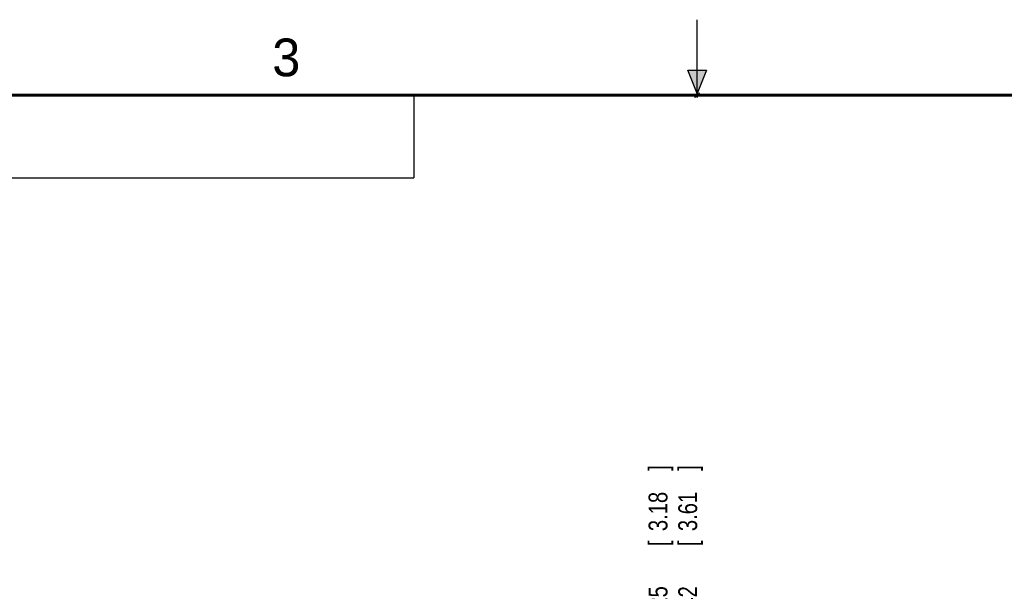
# Model space of a CAD drawing. Header units: inches. Extents: x 0 to 22, y 0 to 17.
# Tile 5 of 12: x 6.5 to 13, y 13.2 to 17. Entities that reach past the tile are written whole.
import ezdxf

# ---------------------------------------------------------------- set-up
doc = ezdxf.new("R2010")
doc.units = ezdxf.units.IN
doc.header["$LTSCALE"] = 1.21
doc.header["$MEASUREMENT"] = 0
doc.layers.get('0').update_dxf_attribs({"linetype": 'CONTINUOUS'})
doc.layers.add('DIMENSIONS', color=7, linetype='CONTINUOUS')
doc.styles.get("Standard").update_dxf_attribs({"font": 'txt', "width": 0.8})
doc.dimstyles.new('DIMSTYLE_1', dxfattribs={"dimtxt": 0.125, "dimasz": 0.18, "dimexe": 0.18, "dimexo": 0.0625, "dimgap": 0.09, "dimtad": 0, "dimtih": 1, "dimtoh": 1, "dimdec": 3, "dimzin": 4, "dimdsep": 46, "dimtxsty": 'STANDARD', "dimblk": '_FILLED', "dimblk1": '_FILLED', "dimblk2": '_FILLED', "dimcen": 0.09, "dimadec": 0, "dimazin": 0, "dimtp": 0.001, "dimtm": 0.001, "dimtfac": 1, "dimtdec": 3, "dimtofl": 0, "dimtmove": 0, "dimatfit": 3, "dimldrblk": '_FILLED', "dimfxl": 1, "dimtolj": 1, "dimtzin": 4, "dimarcsym": 0})

# ---------------------------------------------------------------- blocks, each defined once
blk = doc.blocks.new('*D10')
at = {"layer": 'DIMENSIONS', "color": 2, "linetype": 'CONTINUOUS'}
blk.add_line((10.7408, 12.3175), (10.7408, 12.9245), dxfattribs=at)
at = {"layer": 'DIMENSIONS', "color": 2, "linetype": 'CONTINUOUS', "width": 0.8}
for s, p in [(']', (10.8033, 14.012)), ('3.18', (10.8033, 13.612)), ('[', (10.8033, 13.512)), ('.125', (10.8033, 12.987))]:
    blk.add_text(s, height=0.125, rotation=90, dxfattribs=at).set_placement(p)
blk = doc.blocks.new('_FILLED')
at = {"color": 0, "linetype": 'BYBLOCK'}
blk.add_solid([(0, 0), (-1, 0.174), (-1, -0.174)], dxfattribs=at)
blk = doc.blocks.new('*D11')
at = {"layer": 'DIMENSIONS', "color": 2, "linetype": 'CONTINUOUS'}
for p, q in [((10.9373, 12.8292), (10.9373, 12.9245)), ((10.7578, 12.5096), (10.9373, 12.8292)), ((10.7578, 12.1615), (10.7578, 12.5096))]:
    blk.add_line(p, q, dxfattribs=at)
at = {"layer": 'DIMENSIONS', "color": 2, "linetype": 'CONTINUOUS', "width": 0.8}
for s, p in [(']', (10.9998, 14.012)), ('3.61', (10.9998, 13.612)), ('[', (10.9998, 13.512)), ('.142', (10.9998, 12.987))]:
    blk.add_text(s, height=0.125, rotation=90, dxfattribs=at).set_placement(p)

msp = doc.modelspace()

# ---------------------------------------------------------------- hatches: boundary and pattern name
at = {"linetype": 'CONTINUOUS'}
msp.add_hatch(color=2, dxfattribs=at).paths.add_polyline_path([(11, 16.51), (10.9375, 16.6663), (11.0625, 16.6663)])

# ---------------------------------------------------------------- linework, layer by layer
at = {"color": 2, "linetype": 'CONTINUOUS'}
for p, q in [((11, 16.485), (11, 17)), ((11, 16.51), (10.9375, 16.6663)), ((10.9375, 16.6663), (11.0625, 16.6663)), ((11.0625, 16.6663), (11, 16.51)), ((0.4999, 16.5), (9.1249, 16.5)), ((9.1249, 16.5), (9.1249, 15.9531)), ((11.015, 16.515), (10.985, 16.485)), ((10.985, 16.485), (11, 16.515)), ((11, 16.485), (11.015, 16.515)), ((0.4999, 15.9531), (9.1249, 15.9531))]:
    msp.add_line(p, q, dxfattribs=at)
at = {"color": 7, "linetype": 'CONTINUOUS', "const_width": 0.02}
msp.add_lwpolyline([(21.5, 16.5), (0.5, 16.5)], dxfattribs=at)

# ---------------------------------------------------------------- texts
at = {"color": 2, "linetype": 'CONTINUOUS'}
msp.add_text('3', height=0.25, dxfattribs=at).set_placement((8.1875, 16.625))

# ---------------------------------------------------------------- dimensions: what is measured, and where the dimension line sits
at = {"layer": 'DIMENSIONS', "color": 2, "linetype": 'CONTINUOUS'}
for feature_location, offset, dtype, origin, picture, middle in [((10.7408, 12.3175), (0, 0.607), 1, (10.6158, 12.255), '*D10', (10.7408, 13.5495)), ((10.7577885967, 12.1614892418), (0.1795179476, 0.7629980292), 0, (10.6157885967, 12.0989892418), '*D11', (10.9373065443, 13.549487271))]:
    dim = msp.add_ordinate_dim(feature_location=feature_location, offset=offset, dtype=dtype, origin=origin, dimstyle='DIMSTYLE_1', dxfattribs=at)
    dim.commit()
    dim.dimension.update_dxf_attribs({"geometry": picture, "text_midpoint": middle})

doc.saveas('drawing.dxf')
